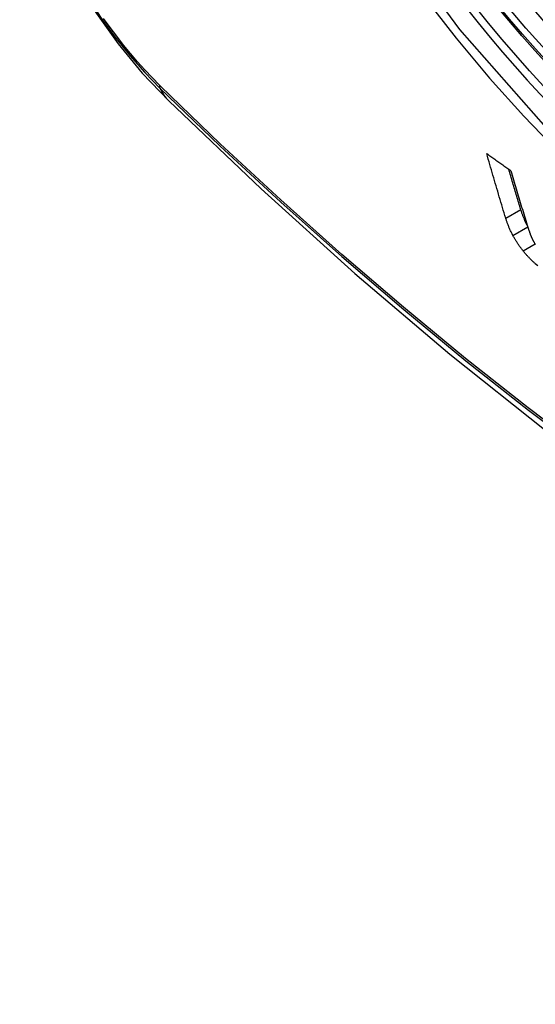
# Model space of a CAD drawing. Header units: inches. Extents: x 635 to 745, y 253 to 341.
# Tile 71 of 127: x 686.841 to 687.041, y 293.073 to 293.455. Entities that reach past the tile are written whole.
import ezdxf

# ---------------------------------------------------------------- set-up
doc = ezdxf.new("R2010")
doc.units = ezdxf.units.IN
doc.header["$MEASUREMENT"] = 0
doc.layers.add('Visible Edges(ANSI)', color=7, linetype='Continuous', lineweight=25)
doc.layers.add('Visible Tangent Edges(ANSI)', color=7, linetype='Continuous', lineweight=25)

msp = doc.modelspace()

# ---------------------------------------------------------------- linework, layer by layer
at = {"layer": 'Visible Edges(ANSI)', "flags": 128}
for points in [[(686.84119, 293.52392), (686.84543, 293.50962), (686.85057, 293.4959), (686.85656, 293.4827), (686.86336, 293.46998), (686.87097, 293.45773), (686.87942, 293.44594), (686.88873, 293.43463), (686.89899, 293.42381)], [(686.89899, 293.42381), (686.93479, 293.38965), (686.97116, 293.35689), (687.00804, 293.32557), (687.04539, 293.29576), (687.08315, 293.26749), (687.12128, 293.24083), (687.15974, 293.21583), (687.19848, 293.19252), (687.23745, 293.17097), (687.27661, 293.15122), (687.31592, 293.13331), (687.35534, 293.1173), (687.39481, 293.10323), (687.43431, 293.09117), (687.47377, 293.08116), (687.51315, 293.07325)], [(687.02969, 293.37836), (687.02938, 293.37939), (687.02907, 293.38043), (687.02875, 293.38146), (687.02844, 293.3825), (687.02813, 293.38353), (687.02782, 293.38457), (687.02751, 293.38561), (687.0272, 293.38665), (687.02689, 293.38769), (687.02658, 293.38873), (687.02628, 293.38977), (687.02597, 293.39082), (687.02566, 293.39186), (687.02535, 293.3929), (687.02505, 293.39395), (687.02474, 293.39499), (687.02444, 293.39604), (687.02414, 293.39708), (687.02383, 293.39813), (687.02353, 293.39917), (687.02323, 293.40022), (687.02293, 293.40127), (687.02263, 293.40232), (687.02233, 293.40336)], [(687.02233, 293.40336), (687.02271, 293.40309), (687.0231, 293.40281), (687.02349, 293.40254), (687.02388, 293.40226), (687.02426, 293.40198), (687.02465, 293.40171), (687.02504, 293.40143), (687.02543, 293.40116), (687.02582, 293.40088), (687.02621, 293.4006), (687.02659, 293.40033), (687.02698, 293.40005), (687.02737, 293.39978), (687.02776, 293.3995), (687.02815, 293.39922), (687.02854, 293.39895), (687.02893, 293.39867), (687.02932, 293.3984), (687.02971, 293.39812), (687.0301, 293.39784), (687.03048, 293.39757), (687.03087, 293.39729), (687.03126, 293.39702), (687.03165, 293.39674)], [(687.03552, 293.38172), (687.03533, 293.38237), (687.03513, 293.38301), (687.03493, 293.38366), (687.03474, 293.38431), (687.03454, 293.38495), (687.03435, 293.3856), (687.03415, 293.38625), (687.03396, 293.38689), (687.03377, 293.38754), (687.03357, 293.38819), (687.03338, 293.38884), (687.03318, 293.38949), (687.03299, 293.39014), (687.0328, 293.39078), (687.0326, 293.39143), (687.03241, 293.39208), (687.03222, 293.39273), (687.03203, 293.39338), (687.03183, 293.39404), (687.03164, 293.39469), (687.03145, 293.39534), (687.03126, 293.39599), (687.03107, 293.39664), (687.03087, 293.39729)], [(687.03165, 293.39674), (687.03191, 293.39586), (687.03217, 293.39497), (687.03243, 293.39409), (687.0327, 293.39321), (687.03296, 293.39233), (687.03322, 293.39144), (687.03348, 293.39056), (687.03375, 293.38968), (687.03401, 293.3888), (687.03428, 293.38792), (687.03454, 293.38704), (687.03481, 293.38616), (687.03507, 293.38528), (687.03534, 293.3844), (687.0356, 293.38352), (687.03587, 293.38264), (687.03614, 293.38176), (687.0364, 293.38089), (687.03667, 293.38001), (687.03694, 293.37913), (687.03721, 293.37826), (687.03748, 293.37738), (687.03774, 293.37651), (687.03801, 293.37564)], [(687.03808, 293.37542), (687.03794, 293.3757), (687.0378, 293.37597), (687.03766, 293.37625), (687.03753, 293.37653), (687.0374, 293.3768), (687.03727, 293.37708), (687.03715, 293.37735), (687.03703, 293.37762), (687.03691, 293.37789), (687.0368, 293.37816), (687.03669, 293.37843), (687.03658, 293.37869), (687.03648, 293.37896), (687.03638, 293.37922), (687.03628, 293.37948), (687.03618, 293.37974), (687.03609, 293.37999), (687.036, 293.38025), (687.03592, 293.3805), (687.03583, 293.38075), (687.03575, 293.381), (687.03567, 293.38124), (687.03559, 293.38148), (687.03552, 293.38172)], [(687.0325, 293.37157), (687.03234, 293.37187), (687.03219, 293.37217), (687.03203, 293.37247), (687.03188, 293.37277), (687.03174, 293.37306), (687.0316, 293.37336), (687.03146, 293.37365), (687.03133, 293.37395), (687.0312, 293.37424), (687.03108, 293.37453), (687.03096, 293.37481), (687.03084, 293.3751), (687.03073, 293.37538), (687.03062, 293.37567), (687.03051, 293.37595), (687.03041, 293.37622), (687.03031, 293.3765), (687.03021, 293.37677), (687.03011, 293.37704), (687.03002, 293.37731), (687.02994, 293.37758), (687.02985, 293.37784), (687.02977, 293.3781), (687.02969, 293.37836)], [(687.03801, 293.37564), (687.03806, 293.37549), (687.0381, 293.37534), (687.03815, 293.3752), (687.0382, 293.37505), (687.03824, 293.3749), (687.03829, 293.37475), (687.03834, 293.3746), (687.03839, 293.37446), (687.03844, 293.37431), (687.03849, 293.37416), (687.03854, 293.37401), (687.03859, 293.37386), (687.03864, 293.37371), (687.03869, 293.37355), (687.03874, 293.3734), (687.0388, 293.37325), (687.03885, 293.3731), (687.0389, 293.37295), (687.03896, 293.3728), (687.03901, 293.37264), (687.03907, 293.37249), (687.03912, 293.37234), (687.03918, 293.37218), (687.03923, 293.37203)], [(687.0364, 293.36566), (687.03621, 293.3659), (687.03602, 293.36614), (687.03583, 293.36639), (687.03565, 293.36663), (687.03546, 293.36688), (687.03529, 293.36712), (687.03511, 293.36737), (687.03494, 293.36761), (687.03476, 293.36786), (687.0346, 293.36811), (687.03443, 293.36836), (687.03426, 293.36861), (687.0341, 293.36885), (687.03394, 293.3691), (687.03379, 293.36935), (687.03363, 293.3696), (687.03348, 293.36985), (687.03334, 293.3701), (687.03319, 293.37034), (687.03305, 293.37059), (687.03291, 293.37084), (687.03277, 293.37108), (687.03263, 293.37132), (687.0325, 293.37157)], [(687.03923, 293.37203), (687.03928, 293.3719), (687.03933, 293.37177), (687.03939, 293.37163), (687.03944, 293.3715), (687.0395, 293.37137), (687.03955, 293.37123), (687.03961, 293.37109), (687.03967, 293.37096), (687.03973, 293.37082), (687.03979, 293.37068), (687.03986, 293.37054), (687.03993, 293.3704), (687.03999, 293.37026), (687.04006, 293.37012), (687.04014, 293.36997), (687.04021, 293.36983), (687.04028, 293.36969), (687.04036, 293.36954), (687.04044, 293.3694), (687.04052, 293.36925), (687.0406, 293.3691), (687.04069, 293.36896), (687.04078, 293.36881), (687.04087, 293.36866)], [(687.04087, 293.36866), (687.04095, 293.36852), (687.04103, 293.36839), (687.04112, 293.36826), (687.0412, 293.36812)], [(687.04116, 293.36063), (687.04096, 293.36081), (687.04075, 293.361), (687.04055, 293.36119), (687.04034, 293.36138), (687.04014, 293.36158), (687.03993, 293.36177), (687.03973, 293.36197), (687.03952, 293.36217), (687.03932, 293.36238), (687.03912, 293.36258), (687.03892, 293.36279), (687.03872, 293.363), (687.03852, 293.36321), (687.03832, 293.36342), (687.03812, 293.36364), (687.03793, 293.36385), (687.03773, 293.36407), (687.03754, 293.36429), (687.03735, 293.36451), (687.03715, 293.36474), (687.03696, 293.36497), (687.03677, 293.36519), (687.03659, 293.36542), (687.0364, 293.36566)], [(687.04212, 293.35979), (687.04116, 293.36063)]]:
    msp.add_lwpolyline(points, dxfattribs=at)
at = {"layer": 'Visible Edges(ANSI)'}
msp.add_ellipse((687.14125, 293.63042), major_axis=(0.15748, -0.27276), ratio=0.57735, start_param=2.363977, end_param=7.060801, dxfattribs=at)
msp.add_ellipse((687.13777, 293.62841), major_axis=(0.15994, -0.27703), ratio=0.57735, dxfattribs=at)
at = {"layer": 'Visible Tangent Edges(ANSI)'}
for p, q in [((686.89578, 293.42959), (686.89545, 293.42992)), ((687.02969, 293.37836), (687.03552, 293.38172)), ((687.0325, 293.37157), (687.03825, 293.37489)), ((687.0364, 293.36566), (687.04106, 293.36835))]:
    msp.add_line(p, q, dxfattribs=at)
at = {"layer": 'Visible Tangent Edges(ANSI)', "flags": 128}
for points in [[(687.38621, 293.48321), (687.38329, 293.442), (687.37488, 293.40495), (687.36112, 293.37284), (687.34238, 293.34642), (687.31914, 293.32635), (687.29191, 293.31311), (687.2612, 293.30686), (687.22762, 293.30777), (687.19203, 293.31581), (687.15517, 293.3308), (687.11787, 293.35244), (687.08108, 293.38015), (687.04544, 293.41345), (687.01186, 293.45153), (686.98115, 293.49344)], [(686.99806, 293.46417), (687.01053, 293.44812), (687.02344, 293.43266), (687.03674, 293.41784), (687.05041, 293.4037), (687.06436, 293.39033), (687.07854, 293.37778), (687.0929, 293.36608), (687.10739, 293.35527), (687.122, 293.34537), (687.13666, 293.33642), (687.15135, 293.32843), (687.16597, 293.32147), (687.18048, 293.31556), (687.19482, 293.3107), (687.20895, 293.30692), (687.22283, 293.30421), (687.23642, 293.30259), (687.24968, 293.30207), (687.26255, 293.30266), (687.27495, 293.30434), (687.28686, 293.30709), (687.29827, 293.31092)], [(686.87084, 293.45886), (686.87335, 293.45519), (686.87593, 293.4516), (686.87857, 293.44808), (686.88127, 293.44464), (686.88404, 293.44128), (686.88685, 293.43801), (686.88972, 293.43484), (686.89264, 293.43176), (686.8956, 293.42879)], [(686.89545, 293.42992), (686.89255, 293.43285), (686.8897, 293.43588), (686.88689, 293.439), (686.88414, 293.44221), (686.88144, 293.44551), (686.8788, 293.44888), (686.87622, 293.45233), (686.8737, 293.45585)], [(686.8956, 293.42879), (686.91887, 293.40639), (686.94241, 293.38458), (686.96617, 293.36339), (686.99013, 293.34285), (687.01426, 293.32299), (687.03854, 293.30382), (687.06293, 293.28538), (687.08741, 293.26769), (687.11195, 293.25076), (687.13651, 293.23461), (687.16107, 293.21926), (687.18563, 293.2047), (687.21017, 293.19094), (687.23472, 293.17798), (687.25923, 293.16582), (687.28369, 293.15449), (687.30807, 293.14399), (687.33233, 293.13433), (687.35647, 293.12552), (687.38049, 293.11756), (687.40435, 293.11046)], [(687.40309, 293.11204), (687.37933, 293.11906), (687.3554, 293.12695), (687.33135, 293.13569), (687.30718, 293.14527), (687.28288, 293.15571), (687.2585, 293.16699), (687.23406, 293.1791), (687.20958, 293.19202), (687.18509, 293.20574), (687.1606, 293.22026), (687.1361, 293.23558), (687.11159, 293.25171), (687.08711, 293.26862), (687.06268, 293.2863), (687.03834, 293.30473), (687.01412, 293.32388), (686.99005, 293.34373), (686.96615, 293.36425), (686.94245, 293.38542), (686.91899, 293.40721), (686.89578, 293.42959)]]:
    msp.add_lwpolyline(points, dxfattribs=at)
at = {"layer": 'Visible Tangent Edges(ANSI)'}
for centre, major_axis, ratio, start_param, end_param in [((687.14026, 293.62984), (-0.17318, 0.29996), 0.57735, 5.05527, 10.652693), ((687.14021, 293.62982), (0.15059, -0.26083), 0.57735, 4.097754, 6.89782), ((686.90277, 293.43541), (-0.00689, -0.00703), 0.359305, 5.877532, 6.141239), ((686.9817, 293.50813), (-0.08271, -0.08432), 0.354513, 6.141519, 6.283185)]:
    msp.add_ellipse(centre, major_axis=major_axis, ratio=ratio, start_param=start_param, end_param=end_param, dxfattribs=at)
for centre, major_axis in [((687.14085, 293.63019), (-0.17111, 0.29637)), ((687.13787, 293.62847), (0.1627, -0.2818)), ((687.13777, 293.62841), (-0.1621, 0.28076))]:
    msp.add_ellipse(centre, major_axis=major_axis, ratio=0.57735, dxfattribs=at)

doc.saveas('drawing.dxf')
